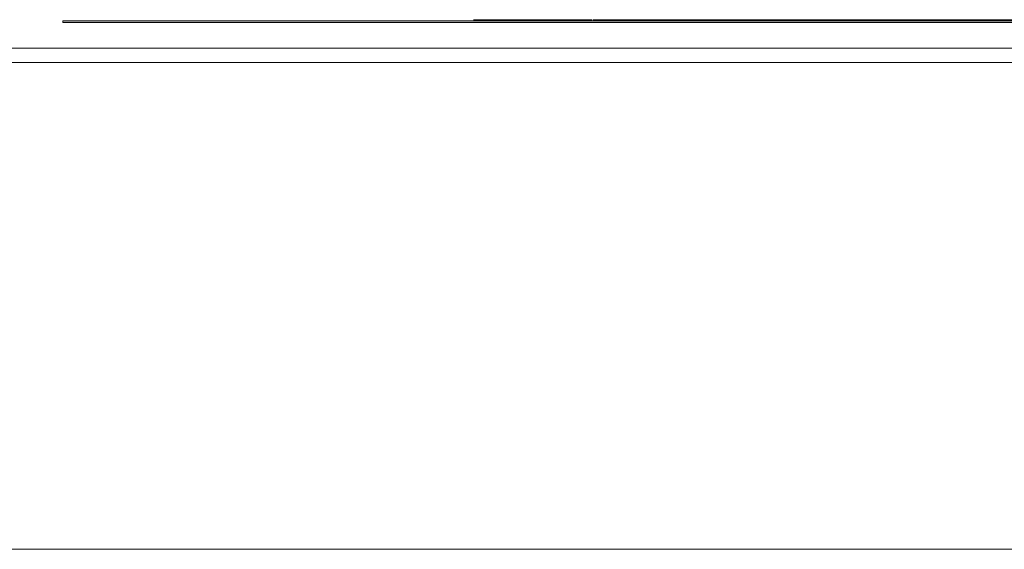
# Model space of a CAD drawing. Header units: metres. Extents: x 4.1 to 64.5, y -1.6 to 14.4.
# Tile 6 of 84: x 13.451 to 14.139, y 0.16 to 0.53. Entities that reach past the tile are written whole.
import ezdxf

# ---------------------------------------------------------------- set-up
doc = ezdxf.new("R2010")
doc.units = ezdxf.units.M
for name, color, linetype, lineweight in [('A-FLOR', 7, 'Continuous', 18), ('A-FLOR-MCUT', 7, 'Continuous', 18), ('L-SITE', 7, 'Continuous', 18)]:
    doc.layers.add(name, color=color, linetype=linetype, lineweight=lineweight)

# ---------------------------------------------------------------- blocks, each defined once
blk = doc.blocks.new('simbolo acessivel - With Background - 4 ft Square-5398924-Corte 4')
at = {"layer": 'L-SITE', "true_color": 0x0000ff}
h = blk.add_hatch(color=5, dxfattribs=at)
h.paths.add_polyline_path([(14.24367, 0.52802), (14.38285, 0.52826), (14.38285, 0.52921), (13.48091, 0.52921), (13.48091, 0.52802), (14.10104, 0.52802)])
h.paths.add_polyline_path([(14.68091, 0.52802), (14.68091, 0.52921), (14.58686, 0.52921), (14.59142, 0.52802), (14.67159, 0.52802)])
at = {"layer": 'L-SITE'}
for p, q in [((13.85053, 0.53), (13.76784, 0.53)), ((13.8512, 0.53), (13.90814, 0.53)), ((13.90814, 0.53), (13.96828, 0.53)), ((13.96828, 0.53), (14.15989, 0.53)), ((14.15989, 0.53), (14.2087, 0.53)), ((14.2087, 0.53), (14.2722, 0.53)), ((14.2722, 0.53), (14.38514, 0.53)), ((13.48091, 0.52921), (14.38409, 0.52921)), ((13.48091, 0.52802), (13.48091, 0.52921)), ((14.38253, 0.52802), (13.48091, 0.52802)), ((14.58686, 0.52921), (14.68091, 0.52921)), ((14.68091, 0.52802), (14.59142, 0.52802)), ((14.68091, 0.52921), (14.68091, 0.52802))]:
    blk.add_line(p, q, dxfattribs=at)
blk = doc.blocks.new('4 GRE - ESCOLA DE CINEMA E AUDIOVISUAL CINE REX R07_rvt-1-Corte 4')
at = {"layer": 'A-FLOR'}
for p, q in [((13.799, 0.51), (12.159, 0.51)), ((15.08875, 0.51), (13.799, 0.51)), ((12.159, 0.16), (13.799, 0.16)), ((13.799, 0.16), (15.08875, 0.16))]:
    blk.add_line(p, q, dxfattribs=at)
at = {"layer": 'A-FLOR-MCUT'}
for p, q in [((13.799, 0.5), (12.159, 0.5)), ((15.08875, 0.5), (13.799, 0.5))]:
    blk.add_line(p, q, dxfattribs=at)
at = {"layer": 'L-SITE', "lineweight": 18}
blk.add_blockref('simbolo acessivel - With Background - 4 ft Square-5398924-Corte 4', (0, 0), dxfattribs=at)

msp = doc.modelspace()

# ---------------------------------------------------------------- block references
at = {"lineweight": 5}
msp.add_blockref('4 GRE - ESCOLA DE CINEMA E AUDIOVISUAL CINE REX R07_rvt-1-Corte 4', (0, 0), dxfattribs=at)

doc.saveas('drawing.dxf')
